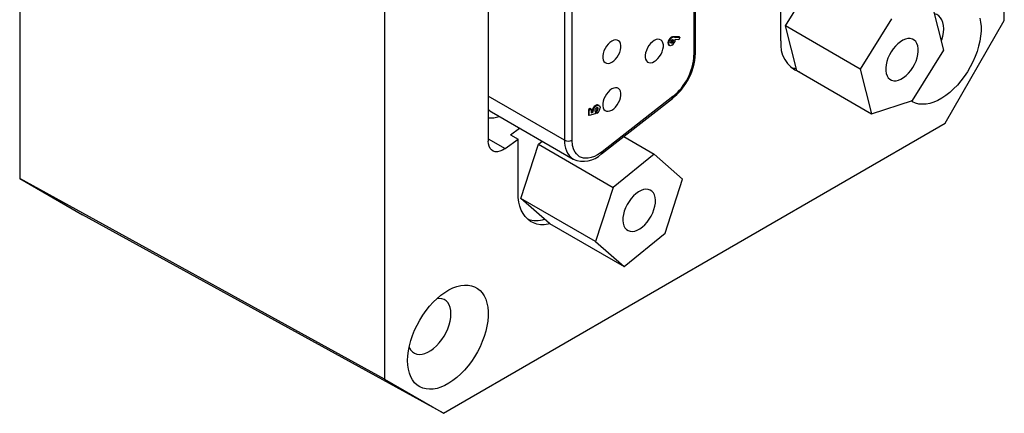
# Model space of a CAD drawing. Extents: x 11 to 421, y 5 to 275.
# Tile 12 of 16: x 35 to 81, y 179 to 198. Entities that reach past the tile are written whole.
import ezdxf

# ---------------------------------------------------------------- set-up
doc = ezdxf.new("R2010")
doc.units = 0
doc.layers.get('0').update_dxf_attribs({"linetype": 'CONTINUOUS'})

msp = doc.modelspace()

# ---------------------------------------------------------------- linework, layer by layer
at = {"color": 7, "linetype": 'CONTINUOUS'}
for p, q in [((81.2286, 197.8122), (81.2286, 234.2337)), ((34.6104, 227.0571), (34.6104, 190.3522)), ((51.8772, 217.2895), (51.8772, 180.868)), ((56.7948, 206.0148), (56.7948, 192.121)), ((66.5336, 205.5885), (66.5336, 196.1749)), ((66.608, 196.2785), (66.608, 205.6922)), ((60.409, 202.9447), (60.409, 192.1622)), ((60.7683, 192.1622), (60.7683, 202.9447)), ((70.6541, 196.862), (70.6541, 199.401)), ((70.8617, 197.568), (71.677, 198.87)), ((78.3688, 196.4129), (77.8255, 198.5257)), ((75.8876, 197.9012), (74.3999, 195.5254)), ((78.4339, 192.9717), (81.2286, 197.8122)), ((74.3999, 195.5254), (70.8617, 197.568)), ((71.405, 195.4551), (70.8617, 197.568)), ((65.3362, 196.7362), (65.3002, 196.7569)), ((65.457, 197.0262), (65.4929, 197.0055)), ((65.497, 196.7558), (65.4611, 196.7766)), ((65.5672, 196.8719), (65.5313, 196.8926)), ((65.8266, 197.0492), (65.5763, 197.0516)), ((65.6123, 197.0308), (65.5763, 197.0516)), ((65.6123, 197.0308), (65.8625, 197.0284)), ((65.8224, 196.9133), (65.6507, 196.915)), ((65.8625, 197.0284), (65.8224, 196.9133)), ((65.8625, 197.0284), (65.8266, 197.0492)), ((65.3451, 196.6581), (65.381, 196.6374)), ((76.8811, 194.0371), (78.3688, 196.4129)), ((71.405, 195.4551), (74.9432, 193.4126)), ((74.3999, 195.5254), (74.9432, 193.4126)), ((62.1575, 191.5127), (65.5161, 194.136)), ((65.5393, 194.2325), (62.1807, 191.6091)), ((74.9432, 193.4126), (76.8811, 194.0371)), ((56.9527, 193.4959), (60.8142, 191.2667)), ((61.6255, 193.6542), (61.542, 193.606)), ((61.542, 193.606), (61.542, 193.3428)), ((61.5779, 193.5853), (61.542, 193.606)), ((61.5779, 193.5853), (61.6614, 193.6335)), ((61.5779, 193.3221), (61.5779, 193.5853)), ((61.6614, 193.6335), (61.6255, 193.6542)), ((61.6614, 193.6335), (61.6614, 193.4525)), ((61.7201, 193.5053), (61.6614, 193.4854)), ((61.6614, 193.4525), (61.7561, 193.4845)), ((61.7512, 193.5175), (61.7153, 193.5383)), ((61.7561, 193.4845), (61.7201, 193.5053)), ((61.8731, 193.5118), (61.8557, 193.4145)), ((61.9172, 193.7886), (61.8813, 193.8093)), ((61.9207, 193.5652), (61.9207, 193.4466)), ((61.9566, 193.5445), (61.9207, 193.5652)), ((61.9566, 193.4259), (61.9566, 193.5445)), ((62.0016, 193.6499), (61.9656, 193.6706)), ((62.0428, 193.8028), (62.0069, 193.8236)), ((61.5779, 193.3221), (61.542, 193.3428)), ((61.8557, 193.4145), (61.5779, 193.3221)), ((61.9566, 193.4259), (61.9207, 193.4466)), ((54.6719, 179.2542), (78.4339, 192.9717)), ((57.8557, 192.4209), (58.282, 192.7285)), ((57.5896, 191.7696), (58.2092, 192.2168)), ((57.8557, 192.4209), (58.2092, 192.2168)), ((58.2092, 189.6777), (58.2092, 192.2168)), ((59.1674, 191.9726), (59.3436, 192.1157)), ((63.2143, 192.3381), (64.6505, 191.509)), ((58.3407, 189.4118), (59.1674, 191.9726)), ((59.1674, 191.9726), (62.7056, 189.93)), ((62.1807, 191.6091), (61.9716, 191.4673)), ((60.8254, 191.2604), (60.8142, 191.2667)), ((64.6505, 191.509), (62.7056, 189.93)), ((65.9996, 190.3247), (64.6505, 191.509)), ((51.8772, 180.868), (34.6104, 190.3522)), ((34.6104, 190.3522), (37.5786, 188.6382)), ((65.1729, 187.7639), (65.9996, 190.3247)), ((62.7056, 189.93), (61.8789, 187.3693)), ((61.8789, 187.3693), (58.3407, 189.4118)), ((59.6898, 188.2274), (58.3407, 189.4118)), ((54.6719, 179.2542), (37.5786, 188.6382)), ((59.6898, 188.2274), (63.228, 186.1849)), ((63.228, 186.1849), (65.1729, 187.7639)), ((61.8789, 187.3693), (63.228, 186.1849)), ((51.8772, 180.868), (54.6719, 179.2542))]:
    msp.add_line(p, q, dxfattribs=at)
at = {"color": 8, "linetype": 'CONTINUOUS'}
for p, q in [((60.409, 192.1622), (56.7948, 194.2486)), ((56.7948, 192.2285), (57.5896, 191.7696))]:
    msp.add_line(p, q, dxfattribs=at)
at = {"color": 7, "linetype": 'CONTINUOUS', "flags": 128}
for points in [[(78.2576, 196.8451), (78.2767, 196.9038), (78.3235, 197.0831), (78.352, 197.2577), (78.3616, 197.4245), (78.352, 197.5802), (78.3235, 197.722), (78.2767, 197.8472), (78.2123, 197.9535), (78.1316, 198.0389), (78.0361, 198.1019), (77.9275, 198.1412), (77.9242, 198.142)], [(80.0703, 197.9344), (80.108, 197.7408), (80.127, 197.533), (80.127, 197.3132), (80.108, 197.0836), (80.0703, 196.8464), (80.0142, 196.604), (79.9403, 196.3588), (79.8492, 196.1132), (79.742, 195.8697), (79.6197, 195.6307), (79.4834, 195.3986), (79.3346, 195.1757), (79.1747, 194.9641), (79.0054, 194.7661), (78.8282, 194.5835), (78.645, 194.4182), (78.4575, 194.2718), (78.2677, 194.1458), (78.0775, 194.0415), (77.8886, 193.9598), (77.7031, 193.9016), (77.5226, 193.8674), (77.3491, 193.8577), (77.1843, 193.8724), (77.0298, 193.9115), (76.8871, 193.9745), (76.8178, 194.0167)], [(62.6451, 196.8429), (62.5555, 196.7803), (62.4698, 196.6987), (62.3918, 196.6016), (62.3248, 196.4933), (62.2718, 196.3785), (62.2352, 196.2623), (62.2164, 196.1497), (62.2164, 196.0456), (62.2352, 195.9547), (62.2718, 195.8808), (62.3248, 195.8272), (62.3918, 195.7962), (62.4698, 195.7892), (62.5555, 195.8065), (62.6451, 195.8474), (62.7347, 195.91), (62.8204, 195.9916), (62.8985, 196.0887), (62.9655, 196.197), (63.0184, 196.3118), (63.0551, 196.428), (63.0738, 196.5406), (63.0738, 196.6447), (63.0551, 196.7356), (63.0184, 196.8095), (62.9655, 196.8631), (62.8985, 196.8941), (62.8204, 196.9011), (62.7347, 196.8838), (62.6451, 196.8429)], [(64.6567, 196.8738), (64.5671, 196.8112), (64.4814, 196.7296), (64.4033, 196.6325), (64.3364, 196.5242), (64.2834, 196.4095), (64.2467, 196.2932), (64.228, 196.1806), (64.228, 196.0766), (64.2467, 195.9856), (64.2834, 195.9117), (64.3364, 195.8581), (64.4033, 195.8271), (64.4814, 195.8201), (64.5671, 195.8375), (64.6567, 195.8783), (64.7463, 195.9409), (64.832, 196.0226), (64.9101, 196.1196), (64.977, 196.2279), (65.03, 196.3427), (65.0667, 196.4589), (65.0854, 196.5715), (65.0854, 196.6756), (65.0667, 196.7666), (65.03, 196.8405), (64.977, 196.8941), (64.9101, 196.925), (64.832, 196.932), (64.7463, 196.9147), (64.6567, 196.8738)], [(65.3002, 196.7569), (65.3112, 196.6964), (65.3443, 196.6586), (65.3452, 196.6584)], [(65.4922, 196.6493), (65.4294, 196.6271), (65.3852, 196.6352), (65.3529, 196.6647), (65.3371, 196.7153), (65.3362, 196.7362)], [(65.497, 196.7558), (65.4689, 196.7453), (65.4488, 196.7476), (65.4339, 196.7595), (65.4272, 196.7767), (65.426, 196.79)], [(65.4611, 196.7766), (65.433, 196.766), (65.4313, 196.7662)], [(65.4973, 196.9043), (65.5251, 196.9149), (65.5451, 196.913), (65.56, 196.9011), (65.5661, 196.8849), (65.5672, 196.8719)], [(65.5267, 196.9147), (65.5302, 196.9056), (65.5313, 196.8926)], [(76.5777, 195.2173), (76.6923, 195.329), (76.7993, 195.4565), (76.8961, 195.5966), (76.9802, 195.7458), (77.0498, 195.9006), (77.1029, 196.057), (77.1383, 196.2113), (77.1552, 196.3596), (77.1531, 196.4983), (77.1321, 196.624), (77.0926, 196.7336), (77.0357, 196.8243), (76.9628, 196.894), (76.8756, 196.9409), (76.7764, 196.9638), (76.6674, 196.9623), (76.5516, 196.9363), (76.4315, 196.8865), (76.3104, 196.8142), (76.191, 196.721), (76.0764, 196.6093), (75.9694, 196.4818), (75.8726, 196.3417), (75.7885, 196.1924), (75.7189, 196.0377), (75.6658, 195.8812), (75.6304, 195.7269), (75.6135, 195.5786), (75.6156, 195.4399), (75.6366, 195.3142), (75.6761, 195.2047), (75.733, 195.114), (75.8059, 195.0443), (75.8931, 194.9974), (75.9923, 194.9744), (76.1013, 194.976), (76.2171, 195.0019), (76.3372, 195.0517), (76.4583, 195.1241), (76.5777, 195.2173)], [(62.6451, 194.5822), (62.5555, 194.5196), (62.4698, 194.438), (62.3918, 194.3409), (62.3248, 194.2326), (62.2718, 194.1179), (62.2352, 194.0016), (62.2164, 193.889), (62.2164, 193.785), (62.2352, 193.694), (62.2718, 193.6201), (62.3248, 193.5665), (62.3918, 193.5355), (62.4698, 193.5285), (62.5555, 193.5459), (62.6451, 193.5867), (62.7347, 193.6493), (62.8204, 193.731), (62.8985, 193.828), (62.9655, 193.9363), (63.0184, 194.0511), (63.0551, 194.1673), (63.0738, 194.2799), (63.0738, 194.384), (63.0551, 194.475), (63.0184, 194.5489), (62.9655, 194.6025), (62.8985, 194.6334), (62.8204, 194.6404), (62.7347, 194.6231), (62.6451, 194.5822)], [(61.9172, 193.7886), (61.9887, 193.814), (62.0381, 193.8054), (62.074, 193.7723), (62.0903, 193.719), (62.0914, 193.6959)], [(62.0016, 193.6499), (61.9962, 193.678), (61.9819, 193.6942), (61.9632, 193.6999), (61.9371, 193.6948), (61.9203, 193.6866)], [(61.959, 193.6991), (61.965, 193.6816), (61.9656, 193.6706)], [(57.5896, 191.7696), (57.47, 191.6951), (57.3513, 191.6445), (57.2369, 191.6192), (57.1301, 191.62), (57.0339, 191.6469), (56.9512, 191.6991), (56.8843, 191.7751), (56.8351, 191.8727), (56.8049, 191.9891), (56.7948, 192.121)], [(61.9716, 191.4673), (61.8203, 191.3908), (61.6726, 191.3381), (61.5287, 191.3091), (61.311, 191.3137), (61.1207, 191.3831), (60.9657, 191.5129), (60.904, 191.5991), (60.8527, 191.6995), (60.7894, 191.9137), (60.7683, 192.1622)], [(64.4193, 188.4255), (64.5081, 188.572), (64.5828, 188.7254), (64.6417, 188.8817), (64.6832, 189.0371), (64.7065, 189.1879), (64.7109, 189.3303), (64.6962, 189.4607), (64.663, 189.5761), (64.6119, 189.6735), (64.5442, 189.7506), (64.4617, 189.8054), (64.3663, 189.8366), (64.2604, 189.8434), (64.1465, 189.8257), (64.0276, 189.7839), (63.9065, 189.719), (63.7862, 189.6327), (63.6696, 189.527), (63.5597, 189.4046), (63.4592, 189.2684), (63.3705, 189.1219), (63.2958, 188.9686), (63.2369, 188.8122), (63.1953, 188.6568), (63.172, 188.506), (63.1677, 188.3636), (63.1823, 188.2332), (63.2156, 188.1178), (63.2667, 188.0204), (63.3343, 187.9433), (63.4169, 187.8885), (63.5123, 187.8573), (63.6182, 187.8505), (63.732, 187.8682), (63.851, 187.91), (63.9721, 187.9749), (64.0924, 188.0612), (64.2089, 188.1669), (64.3188, 188.2893), (64.4193, 188.4255)], [(59.7274, 188.2058), (59.6366, 188.187), (59.4492, 188.1655), (59.2698, 188.1687), (59.1, 188.1967), (58.9413, 188.2492), (58.7952, 188.3257), (58.663, 188.4256), (58.546, 188.5479), (58.445, 188.6914), (58.3612, 188.8551), (58.2952, 189.0372), (58.2476, 189.2363), (58.2188, 189.4504), (58.2092, 189.6777)], [(52.9764, 181.7494), (52.9859, 181.9744), (53.0143, 182.2081), (53.0612, 182.4482), (53.1263, 182.6924), (53.2089, 182.9381), (53.3082, 183.1829), (53.4231, 183.4244), (53.5526, 183.6603), (53.6953, 183.8881), (53.8498, 184.1056), (54.0146, 184.3106), (54.1881, 184.5012), (54.3685, 184.6753), (54.5541, 184.8314), (54.7429, 184.9677), (54.9332, 185.083), (55.123, 185.1762), (55.3105, 185.2462), (55.4937, 185.2925), (55.6708, 185.3145), (55.8402, 185.312), (56.0001, 185.285), (56.1489, 185.2339), (56.2852, 185.1591), (56.4075, 185.0613), (56.5147, 184.9416), (56.6057, 184.8012), (56.6797, 184.6413), (56.7358, 184.4637), (56.7735, 184.27), (56.7924, 184.0623), (56.7924, 183.8425), (56.7735, 183.6128), (56.7358, 183.3756), (56.6797, 183.1332), (56.6057, 182.888), (56.5147, 182.6425), (56.4075, 182.399), (56.2852, 182.16), (56.1489, 181.9279), (56.0001, 181.7049), (55.8402, 181.4934), (55.6708, 181.2953), (55.4937, 181.1128), (55.3105, 180.9475), (55.123, 180.8011), (54.9332, 180.6751), (54.7429, 180.5707), (54.5541, 180.489), (54.3685, 180.4308), (54.1881, 180.3967), (54.0146, 180.3869), (53.8498, 180.4017), (53.6953, 180.4407), (53.5526, 180.5038), (53.4231, 180.5902), (53.3082, 180.699), (53.2089, 180.8293), (53.1263, 180.9796), (53.0612, 181.1486), (53.0143, 181.3345), (52.9859, 181.5354), (52.9764, 181.7494)], [(53.0463, 182.3807), (53.0613, 182.3473), (53.1257, 182.2409), (53.2064, 182.1555), (53.3019, 182.0926), (53.4105, 182.0532), (53.53, 182.0383), (53.6584, 182.048), (53.7931, 182.0822), (53.9318, 182.1402), (54.0717, 182.221), (54.2103, 182.3231), (54.3451, 182.4444), (54.4734, 182.5829), (54.593, 182.7359), (54.7016, 182.9006), (54.7971, 183.0738), (54.8778, 183.2524), (54.9422, 183.433), (54.989, 183.6124), (55.0175, 183.787), (55.027, 183.9537), (55.0175, 184.1095), (54.989, 184.2512), (54.9422, 184.3764), (54.8778, 184.4828), (54.7971, 184.5682), (54.7016, 184.6312), (54.593, 184.6705), (54.4734, 184.6854), (54.3736, 184.6799)]]:
    msp.add_lwpolyline(points, dxfattribs=at)
at = {"color": 8, "linetype": 'CONTINUOUS', "flags": 128}
msp.add_lwpolyline([(56.7948, 193.6228), (56.8711, 193.5516), (56.9527, 193.4959)], dxfattribs=at)
at = {"color": 7, "linetype": 'CONTINUOUS'}
for centre, radius, start, end in [((65.6264, 196.7474), 0.3263, 121.27308, 178.32232), ((65.668, 196.7233), 0.3321, 121.82133, 177.77407), ((65.5705, 196.7792), 0.1449, 120.3397, 175.71769), ((65.5625, 196.8232), 0.2288, 86.53011, 117.45507), ((65.3891, 196.8994), 0.1423, 300.3709, 357.28044), ((65.3262, 196.9284), 0.3247, 300.74025, 357.62938), ((65.6, 196.7951), 0.236, 87.01501, 116.97017), ((65.4251, 196.8786), 0.1423, 300.3709, 357.28044), ((72.0242, 196.6754), 1.3828, 172.24568, 248.82914), ((63.9288, 196.3536), 2.6802, 328.81015, 358.39459), ((63.8961, 196.2992), 2.6404, 308.48784, 357.30037), ((71.4599, 196.6784), 1.1258, 251.8495, 265.88765), ((63.7435, 196.3626), 2.8447, 308.53579, 330.5893), ((62.0393, 193.5262), 0.3242, 119.16431, 177.8707), ((61.8306, 193.5382), 0.1152, 179.97673, 196.61909), ((62.0822, 193.5012), 0.3314, 119.86097, 177.17404), ((61.8654, 193.5173), 0.1141, 179.89648, 196.69934), ((61.9918, 193.5537), 0.1509, 118.26937, 177.02335), ((61.8924, 193.5594), 0.0514, 177.61189, 247.88184), ((61.9548, 193.7107), 0.1229, 65.23254, 126.69841), ((61.7914, 193.6826), 0.1746, 317.76124, 356.0573), ((61.7267, 193.7094), 0.365, 309.05405, 357.87762), ((61.8379, 193.6574), 0.1639, 316.45175, 357.36679), ((60.5886, 192.5088), 0.3904, 242.60967, 297.39033), ((61.3021, 192.3931), 1.2275, 246.5729, 314.1742), ((59.0494, 189.6903), 1.3231, 253.07832, 287.9544)]:
    msp.add_arc(centre, radius, start, end, dxfattribs=at)
at = {"color": 8, "linetype": 'CONTINUOUS'}
for centre, radius, start, end in [((66.4809, 196.2912), 0.1277, 294.37466, 354.3052), ((65.4477, 194.2035), 0.0961, 315.35685, 17.544), ((56.9407, 194.2519), 1.0394, 261.9313, 291.38275), ((61.4115, 192.0764), 1.0062, 175.10816, 233.57966), ((62.0891, 191.5802), 0.0961, 315.34538, 17.54547)]:
    msp.add_arc(centre, radius, start, end, dxfattribs=at)

doc.saveas('drawing.dxf')
